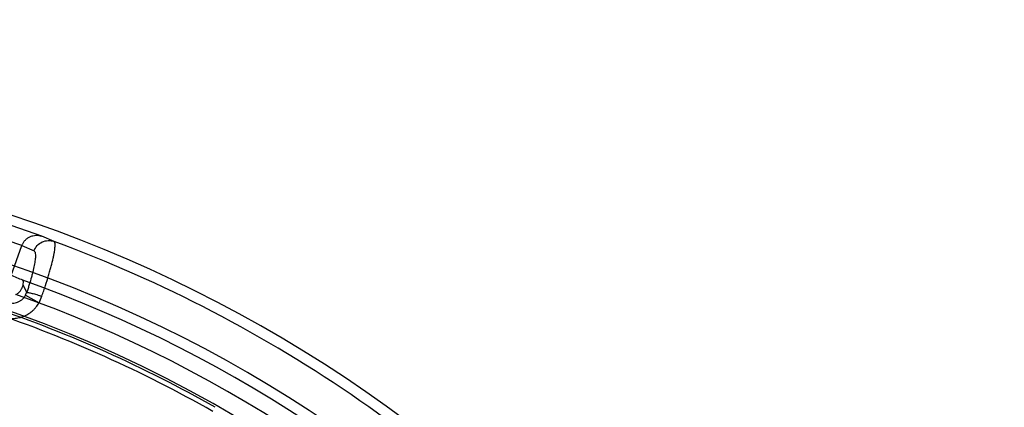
# Model space of a CAD drawing. Header units: millimetres. Extents: x 0 to 297, y 0 to 210.
# Tile 61 of 256: x 143.301 to 143.803, y 91.548 to 91.745. Entities that reach past the tile are written whole.
import ezdxf

# ---------------------------------------------------------------- set-up
doc = ezdxf.new("R2010")
doc.units = ezdxf.units.MM
doc.header["$LTSCALE"] = 16.335
doc.layers.get('0').update_dxf_attribs({"linetype": 'CONTINUOUS'})
doc.layers.add('01_GLOBAL', color=7, linetype='CONTINUOUS')
doc.layers.add('INTFCLR_144815', color=7, linetype='CONTINUOUS')

msp = doc.modelspace()

# ---------------------------------------------------------------- linework, layer by layer
at = {"color": 7, "linetype": 'Continuous'}
msp.add_circle((144.2368034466, 92.193132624), 3.04, dxfattribs=at)
at = {"color": 9, "linetype": 'Continuous'}
msp.add_arc((144.2368034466, 92.193132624), 3.001038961, 182.9674534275, 267.0325465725, dxfattribs=at)
at = {"layer": '01_GLOBAL', "color": 7, "linetype": 'Continuous'}
msp.add_circle((144.2368034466, 92.193132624), 3.08, dxfattribs=at)
at = {"layer": 'INTFCLR_144815', "color": 9, "linetype": 'Continuous'}
for p, q in [((143.3120210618, 91.6347230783), (143.2969475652, 91.6400489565)), ((143.3019003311, 91.62989374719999), (143.294424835, 91.6324574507)), ((143.3183252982, 91.63203520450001), (143.3120210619, 91.6347230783)), ((143.296393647, 91.614764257), (143.3019003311, 91.62989374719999)), ((143.3019003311, 91.62989374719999), (143.308130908, 91.627232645)), ((143.3043689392, 91.605952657), (143.3025017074, 91.6098768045)), ((143.3038284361, 91.6046460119), (143.3043685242, 91.60595130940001)), ((143.3038284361, 91.6046460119), (143.3106630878, 91.6007441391))]:
    msp.add_line(p, q, dxfattribs=at)
at = {"layer": 'INTFCLR_144815', "color": 6, "linetype": 'Continuous'}
for radius, start, end in [(0.7037433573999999, 313.9937911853, 154.5150993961), (0.6797433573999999, 312.9543589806, 154.5144414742), (0.6572577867, 282.2440355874, 71.2863570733)]:
    msp.add_arc((143.076579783, 90.97690896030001), radius, start, end, dxfattribs=at)
at = {"layer": 'INTFCLR_144815', "color": 9, "linetype": 'Continuous'}
for centre, radius, start, end in [((143.076579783, 90.97690896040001), 0.6983060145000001, 40.82000966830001, 69.7456365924), ((143.0765797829, 90.97690896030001), 0.6743078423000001, 41.0185890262, 70.4297169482), ((143.0765797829, 90.97690896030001), 0.6663072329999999, 40.8200096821, 70.5083984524), ((143.2876213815, 91.6126925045), 0.0259554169, 332.5908295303, 340.6782087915), ((143.0765797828, 90.9769089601), 0.6561191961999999, 60.42293120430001, 71.25347379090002), ((143.076579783, 90.9769089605), 0.6537224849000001, 60.42293119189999, 71.2534738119)]:
    msp.add_arc(centre, radius, start, end, dxfattribs=at)
at = {"layer": 'INTFCLR_144815', "color": 6, "linetype": 'Continuous'}
msp.add_ellipse((143.0415747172, 90.98964976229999), major_axis=(0.6353090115, -0.2312335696), ratio=0.9984808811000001, start_param=1.5231592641, end_param=1.5328484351, dxfattribs=at)
at = {"layer": 'INTFCLR_144815', "color": 9, "linetype": 'Continuous'}
for points, knots in [([(143.3019003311, 91.62989374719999), (143.3020669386, 91.63034976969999), (143.3024955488, 91.6312597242), (143.3033992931, 91.632510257), (143.3045726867, 91.63360324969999), (143.3059669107, 91.6344540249), (143.3075017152, 91.6350017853), (143.3090797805, 91.6352220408), (143.3106052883, 91.6351303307), (143.3115692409, 91.6348840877), (143.3120210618, 91.6347230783)], [0, 0, 0, 0, 0.1172593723, 0.2414046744, 0.3704741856, 0.5019715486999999, 0.633138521, 0.7612965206, 0.8841541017, 1, 1, 1, 1]), ([(143.308130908, 91.627232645), (143.3084887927, 91.6282114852), (143.3095975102, 91.6300460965), (143.312166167, 91.631943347), (143.3152537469, 91.63271632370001), (143.3173581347, 91.63239057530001), (143.3183252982, 91.63203520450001)], [0, 0, 0, 0, 0.2513766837, 0.5020176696, 0.751476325, 1, 1, 1, 1]), ([(143.3121148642, 91.6041045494), (143.3124354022, 91.6050171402), (143.3130586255, 91.6068223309), (143.3142252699, 91.61033181), (143.3151700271, 91.6133458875), (143.3159133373, 91.6158722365), (143.3163636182, 91.6174463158), (143.3170571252, 91.61997859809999), (143.3177392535, 91.6227225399), (143.3182683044, 91.6252516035), (143.3186311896, 91.6272541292), (143.3188660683, 91.62926957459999), (143.3189188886, 91.63094094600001), (143.3185961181, 91.63191229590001), (143.3183252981, 91.63203520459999)], [0, 0, 0, 0, 0.1000990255, 0.1976310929, 0.3827289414, 0.4269417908, 0.4701590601, 0.5521615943, 0.698634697, 0.762770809, 0.8193204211, 0.9098457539, 0.9692219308, 1, 1, 1, 1]), ([(143.308130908, 91.627232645), (143.308376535, 91.62712621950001), (143.3087729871, 91.6264139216), (143.3088696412, 91.62504397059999), (143.3087975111, 91.6234948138), (143.3086066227, 91.62195441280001), (143.3082975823, 91.6200276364), (143.3078593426, 91.6179403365), (143.3073171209, 91.6157069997), (143.3066593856, 91.6132181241), (143.3059026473, 91.61064109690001), (143.3050598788, 91.60799616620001), (143.3046042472, 91.60663759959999), (143.3043685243, 91.60595130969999)], [0, 0, 0, 0, 0.0364249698, 0.09818984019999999, 0.1893572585, 0.2457941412, 0.3095761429, 0.4547624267, 0.5358784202, 0.6222830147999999, 0.8050294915, 0.9012613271, 1, 1, 1, 1]), ([(143.2943558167, 91.6011615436), (143.294792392, 91.6009979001), (143.2956894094, 91.60074550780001), (143.2970749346, 91.6006062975), (143.2984533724, 91.6007143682), (143.2997857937, 91.601068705), (143.3010281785, 91.60165912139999), (143.3021443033, 91.60246802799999), (143.3030987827, 91.60346849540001), (143.3036086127, 91.6042406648), (143.303828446, 91.60464600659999)], [0, 0, 0, 0, 0.1269311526, 0.2522230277, 0.3772397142, 0.5012935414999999, 0.625502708, 0.7496177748, 0.8744628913, 1, 1, 1, 1]), ([(143.3043685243, 91.60595130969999), (143.3046655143, 91.6060401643), (143.3056229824, 91.605900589), (143.3069084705, 91.6056566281), (143.3083259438, 91.60528564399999), (143.309995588, 91.6048078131), (143.3112672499, 91.60439604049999), (143.3121148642, 91.6041045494)], [0, 0, 0, 0, 0.1162748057, 0.3480225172, 0.4990726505, 0.6637993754, 1, 1, 1, 1]), ([(143.2917531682, 91.5937010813), (143.2926254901, 91.59339699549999), (143.2944023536, 91.5929445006), (143.2966680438, 91.5927624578), (143.2985115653, 91.59285561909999), (143.3003131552, 91.59310619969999), (143.3020718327, 91.59358754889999), (143.3037704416, 91.59430568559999), (143.3053746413, 91.595157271), (143.3068640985, 91.59621536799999), (143.3082114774, 91.5974706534), (143.3094278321, 91.59881977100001), (143.3102061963, 91.5999443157), (143.3106630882, 91.6007441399)], [0, 0, 0, 0, 0.1249999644, 0.2499999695, 0.312499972, 0.3749999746, 0.4999999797, 0.5624999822, 0.6249999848, 0.7499999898, 0.8124999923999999, 0.8749999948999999, 1, 1, 1, 1])]:
    msp.add_open_spline(points, degree=3, knots=knots, dxfattribs=at)
at = {"layer": 'INTFCLR_144815', "color": 6, "linetype": 'Continuous'}
for points, knots in [([(143.3025012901, 91.60987479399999), (143.3025820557, 91.6103050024), (143.3026508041, 91.6109866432), (143.3027893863, 91.6121199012), (143.3024479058, 91.6122629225)], [0, 0, 0, 0, 0.5417740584, 1, 1, 1, 1]), ([(143.2989059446, 91.6050312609), (143.2994201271, 91.60529359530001), (143.3003415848, 91.6059157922), (143.3014096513, 91.60712148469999), (143.3021326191, 91.6084510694), (143.3024123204, 91.60940041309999), (143.3025012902, 91.60987479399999)], [0, 0, 0, 0, 0.2776479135, 0.5278269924, 0.7678471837, 1, 1, 1, 1])]:
    msp.add_open_spline(points, degree=3, knots=knots, dxfattribs=at)

doc.saveas('drawing.dxf')
